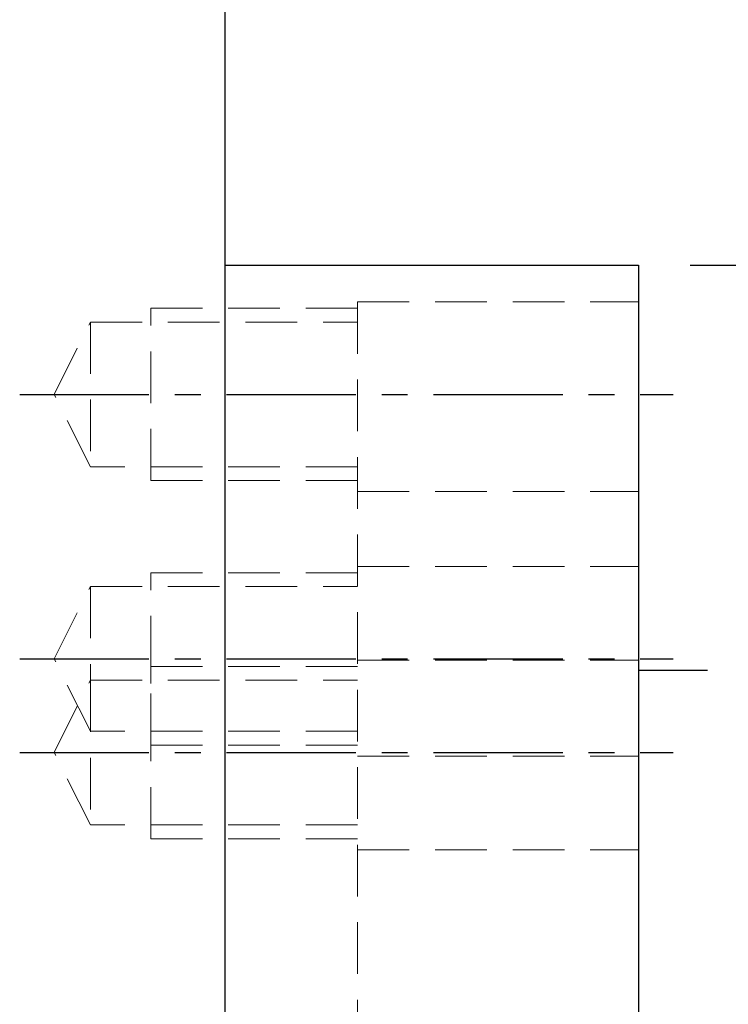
# Model space of a CAD drawing. Header units: millimetres. Extents: x -51 to 427, y -66 to 81.
# Tile 102 of 105: x 267 to 288, y 0 to 29. Entities that reach past the tile are written whole.
import ezdxf

# ---------------------------------------------------------------- set-up
doc = ezdxf.new("R2010")
doc.units = ezdxf.units.MM
doc.linetypes.add('CENTER', pattern=[2, 1.25, -0.25, 0.25, -0.25])
doc.linetypes.add('DASHED', pattern=[0.75, 0.5, -0.25])
for name, color, linetype in [('CL', 1, 'CENTER'), ('DIM', 4, 'Continuous'), ('HID', 2, 'DASHED'), ('OUT', 3, 'Continuous')]:
    doc.layers.add(name, color=color, linetype=linetype)
doc.styles.add('DIM-7', font='SIMPLEX.shx', dxfattribs={"width": 0.7, "bigfont": 'chineset.shx'})
doc.dimstyles.new('CNS', dxfattribs={"dimtxt": 3.5, "dimasz": 2.5, "dimexe": 1, "dimexo": 1.5, "dimgap": 0.09, "dimtad": 0, "dimdsep": 46, "dimtxsty": 'DIM-7', "dimcen": 0.09, "dimclrd": 1, "dimclre": 1, "dimclrt": 4, "dimadec": 0, "dimazin": 0, "dimtfac": 1, "dimtix": 1, "dimtmove": 2, "dimatfit": 3, "dimfxl": 1, "dimtvp": 0.971429, "dimtolj": 1, "dimarcsym": 0})

# ---------------------------------------------------------------- blocks, each defined once
blk = doc.blocks.new('*D17')
at = {"layer": 'DEFPOINTS', "color": 0}
for p in [(285, 21.75), (298.642, 21.75), (285, -21.75)]:
    blk.add_point(p, dxfattribs=at)
at = {"layer": 'DIM', "color": 7, "lineweight": -2}
for p, q in [((286.5, 21.75), (299.642, 21.75)), ((298.642, -19.25), (298.642, 19.25)), ((286.5, -21.75), (299.642, -21.75))]:
    blk.add_line(p, q, dxfattribs=at)
at = {"layer": 'DIM', "color": 7}
for points in [[(298.226, 19.25), (299.059, 19.25), (298.642, 21.75)], [(298.226, -19.25), (299.059, -19.25), (298.642, -21.75)]]:
    blk.add_solid(points, dxfattribs=at)
at = {"layer": 'DIM', "color": 7, "insert": (293.882, 0), "char_height": 3.5, "attachment_point": 5, "rotation": 90, "style": 'DIM-7'}
blk.add_mtext('\\A1;%%C43.5{\\H2.100000;\\S 0^ -0.025;}', dxfattribs=at)
blk = doc.blocks.new('*D18')
at = {"layer": 'DEFPOINTS', "color": 0}
for p in [(273, 35.998), (309.62, 35.998), (273, -35.998)]:
    blk.add_point(p, dxfattribs=at)
at = {"layer": 'DIM', "color": 7, "lineweight": -2}
for p, q in [((274.5, 35.998), (310.62, 35.998)), ((309.62, -33.498), (309.62, 33.498)), ((274.5, -35.998), (310.62, -35.998))]:
    blk.add_line(p, q, dxfattribs=at)
at = {"layer": 'DIM', "color": 7}
for points in [[(309.203, 33.498), (310.037, 33.498), (309.62, 35.998)], [(309.203, -33.498), (310.037, -33.498), (309.62, -35.998)]]:
    blk.add_solid(points, dxfattribs=at)
at = {"layer": 'DIM', "color": 7, "insert": (306.22, 0), "char_height": 3.5, "attachment_point": 5, "rotation": 90, "style": 'DIM-7'}
blk.add_mtext('\\A1;%%C72', dxfattribs=at)

msp = doc.modelspace()

# ---------------------------------------------------------------- linework, layer by layer
at = {"layer": 'CL', "color": 7, "ltscale": 3}
for p, q in [((267.05, 18), (286, 18)), ((267.05, 10.324), (286, 10.324)), ((267.05, 7.607), (286, 7.607))]:
    msp.add_line(p, q, dxfattribs=at)
at = {"layer": 'HID', "color": 7, "lineweight": 15, "ltscale": 3}
for p, q in [((276.85, 20.682), (276.85, -20.682)), ((276.85, 20.682), (285, 20.682)), ((270.85, 15.5), (270.85, 20.5)), ((270.85, 20.5), (276.85, 20.5)), ((268.05, 18), (269.1, 20.1)), ((269.1, 20.1), (269.1, 15.9)), ((269.1, 20.1), (276.85, 20.1)), ((269.1, 15.9), (268.05, 18)), ((276.85, 15.9), (269.1, 15.9)), ((276.85, 15.5), (270.85, 15.5)), ((276.85, 15.182), (285, 15.182)), ((276.85, 13.006), (285, 13.006)), ((270.85, 7.824), (270.85, 12.824)), ((270.85, 12.824), (276.85, 12.824)), ((268.05, 10.324), (269.1, 12.424)), ((269.1, 12.424), (269.1, 8.224)), ((269.1, 12.424), (276.85, 12.424)), ((269.1, 8.224), (268.05, 10.324)), ((276.85, 10.289), (285, 10.289)), ((270.85, 5.107), (270.85, 10.107)), ((270.85, 10.107), (276.85, 10.107)), ((268.05, 7.607), (269.1, 9.707)), ((269.1, 9.707), (269.1, 5.507)), ((269.1, 9.707), (276.85, 9.707)), ((276.85, 8.224), (269.1, 8.224)), ((276.85, 7.824), (270.85, 7.824)), ((269.1, 5.507), (268.05, 7.607)), ((276.85, 7.506), (285, 7.506)), ((276.85, 5.507), (269.1, 5.507)), ((276.85, 5.107), (270.85, 5.107)), ((276.85, 4.789), (285, 4.789))]:
    msp.add_line(p, q, dxfattribs=at)
at = {"layer": 'OUT', "color": 7, "linetype": 'Continuous'}
for p, q in [((273, 35.998), (273, 0)), ((273, 21.75), (285, 21.75)), ((285, 21.75), (285, 0)), ((285, 10.173), (285, 10.173)), ((285, 10), (287, 10))]:
    msp.add_line(p, q, dxfattribs=at)

# ---------------------------------------------------------------- dimensions: what is measured, and where the dimension line sits
at = {"layer": 'DIM', "color": 7}
for base, p1, p2, override, picture, middle in [((309.62, 35.998), (273, -35.998), (273, 35.998), {"dimclrd": 7, "dimclre": 7, "dimclrt": 7}, '*D18', (306.22, 0)), ((298.642, 21.75), (285, -21.75), (285, 21.75), {"dimclrd": 7, "dimclre": 7, "dimclrt": 7, "dimtol": 1, "dimtm": 0.025, "dimtfac": 0.6, "dimtdec": 3, "dimtmove": 0}, '*D17', (293.882, 0))]:
    dim = msp.add_linear_dim(base=base, p1=p1, p2=p2, angle=90, text='%%C<>', dimstyle='CNS', override=override, dxfattribs=at)
    dim.commit()
    dim.dimension.update_dxf_attribs({"geometry": picture, "text_midpoint": middle})

doc.saveas('drawing.dxf')
